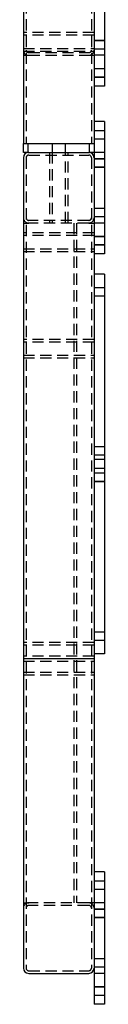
# Model space of a CAD drawing. Header units: millimetres. Extents: x 0 to 841, y 0 to 594.
# Tile 12 of 17: x 370 to 379, y 278 to 390. Entities that reach past the tile are written whole.
import ezdxf

# ---------------------------------------------------------------- set-up
doc = ezdxf.new("R2010")
doc.units = ezdxf.units.MM
doc.linetypes.add('HIDDEN', pattern=[1.905, 1.27, -0.635])
doc.layers.add('TRAIT-FINS', color=9, linetype='Continuous')
doc.layers.add('TRAIT-TIRET', color=2, linetype='HIDDEN')
doc.layers.add('TRAIT-FORT', color=4, linetype='Continuous', lineweight=25)

msp = doc.modelspace()

# ---------------------------------------------------------------- linework, layer by layer
at = {"layer": 'TRAIT-FINS', "lineweight": 18}
for p, q in [((379.12, 387.53), (377.92, 387.53)), ((379.12, 387.53), (377.92, 387.53)), ((377.92, 387.53), (377.92, 386.53)), ((379.12, 386.53), (377.92, 386.53)), ((379.12, 386.53), (377.92, 386.53)), ((379.12, 384.33), (377.92, 384.33)), ((379.12, 384.33), (377.92, 384.33)), ((379.12, 384.33), (377.92, 384.33)), ((379.12, 384.33), (377.92, 384.33)), ((379.12, 384.33), (377.92, 384.33)), ((379.12, 384.33), (377.92, 384.33)), ((379.12, 384.33), (377.92, 384.33)), ((379.12, 384.33), (377.92, 384.33)), ((379.12, 383.33), (377.92, 383.33)), ((379.12, 383.33), (377.92, 383.33)), ((379.12, 383.33), (377.92, 383.33)), ((379.12, 383.33), (377.92, 383.33)), ((379.12, 383.33), (377.92, 383.33)), ((379.12, 383.33), (377.92, 383.33)), ((379.12, 383.33), (377.92, 383.33)), ((379.12, 383.33), (377.92, 383.33)), ((379.12, 377.33), (377.92, 377.33)), ((379.12, 377.33), (377.92, 377.33)), ((379.12, 377.33), (377.92, 377.33)), ((379.12, 377.33), (377.92, 377.33)), ((379.12, 377.33), (377.92, 377.33)), ((379.12, 377.33), (377.92, 377.33)), ((379.12, 377.33), (377.92, 377.33)), ((379.12, 377.33), (377.92, 377.33)), ((379.12, 376.33), (377.92, 376.33)), ((379.12, 376.33), (377.92, 376.33)), ((379.12, 376.33), (377.92, 376.33)), ((379.12, 376.33), (377.92, 376.33)), ((379.12, 376.33), (377.92, 376.33)), ((379.12, 376.33), (377.92, 376.33)), ((379.12, 376.33), (377.92, 376.33)), ((379.12, 376.33), (377.92, 376.33)), ((379.12, 374.13), (377.92, 374.13)), ((379.12, 374.13), (377.92, 374.13)), ((379.12, 374.13), (377.92, 374.13)), ((377.92, 374.13), (377.92, 373.13)), ((379.12, 374.13), (377.92, 374.13)), ((377.92, 374.13), (377.92, 373.13)), ((379.12, 373.13), (377.92, 373.13)), ((379.12, 373.13), (377.92, 373.13)), ((379.12, 373.13), (377.92, 373.13)), ((379.12, 373.13), (377.92, 373.13)), ((379.12, 368.53), (377.92, 368.53)), ((379.12, 368.53), (377.92, 368.53)), ((379.12, 368.53), (377.92, 368.53)), ((377.92, 368.53), (377.92, 367.53)), ((379.12, 368.53), (377.92, 368.53)), ((377.92, 368.53), (377.92, 367.53)), ((379.12, 367.53), (377.92, 367.53)), ((379.12, 367.53), (377.92, 367.53)), ((379.12, 367.53), (377.92, 367.53)), ((379.12, 367.53), (377.92, 367.53)), ((379.12, 365.33), (377.92, 365.33)), ((379.12, 365.33), (377.92, 365.33)), ((379.12, 365.33), (377.92, 365.33)), ((379.12, 365.33), (377.92, 365.33)), ((379.12, 365.33), (377.92, 365.33)), ((379.12, 365.33), (377.92, 365.33)), ((379.12, 365.33), (377.92, 365.33)), ((379.12, 365.33), (377.92, 365.33)), ((379.12, 364.33), (377.92, 364.33)), ((379.12, 364.33), (377.92, 364.33)), ((379.12, 364.33), (377.92, 364.33)), ((379.12, 364.33), (377.92, 364.33)), ((379.12, 364.33), (377.92, 364.33)), ((379.12, 364.33), (377.92, 364.33)), ((379.12, 364.33), (377.92, 364.33)), ((379.12, 364.33), (377.92, 364.33)), ((379.12, 338.53), (377.92, 338.53)), ((377.92, 338.53), (377.92, 337.53)), ((379.12, 338.53), (377.92, 338.53)), ((377.92, 338.53), (377.92, 337.53)), ((379.12, 337.53), (377.92, 337.53)), ((379.12, 337.53), (377.92, 337.53)), ((379.12, 320.53), (377.92, 320.53)), ((377.92, 320.53), (377.92, 319.53)), ((379.12, 320.53), (377.92, 320.53)), ((377.92, 320.53), (377.92, 319.53)), ((379.12, 319.53), (377.92, 319.53)), ((379.12, 319.53), (377.92, 319.53)), ((379.12, 292.33), (377.92, 292.33)), ((379.12, 292.33), (377.92, 292.33)), ((379.12, 292.33), (377.92, 292.33)), ((379.12, 292.33), (377.92, 292.33)), ((379.12, 292.33), (377.92, 292.33)), ((379.12, 292.33), (377.92, 292.33)), ((379.12, 292.33), (377.92, 292.33)), ((379.12, 292.33), (377.92, 292.33)), ((379.12, 291.33), (377.92, 291.33)), ((379.12, 291.33), (377.92, 291.33)), ((379.12, 291.33), (377.92, 291.33)), ((379.12, 291.33), (377.92, 291.33)), ((379.12, 291.33), (377.92, 291.33)), ((379.12, 291.33), (377.92, 291.33)), ((379.12, 291.33), (377.92, 291.33)), ((379.12, 291.33), (377.92, 291.33)), ((379.12, 289.13), (377.92, 289.13)), ((379.12, 289.13), (377.92, 289.13)), ((379.12, 289.13), (377.92, 289.13)), ((377.92, 289.13), (377.92, 288.13)), ((379.12, 289.13), (377.92, 289.13)), ((377.92, 289.13), (377.92, 288.13)), ((379.12, 288.13), (377.92, 288.13)), ((379.12, 288.13), (377.92, 288.13)), ((379.12, 288.13), (377.92, 288.13)), ((379.12, 288.13), (377.92, 288.13)), ((379.12, 283.53), (377.92, 283.53)), ((379.12, 283.53), (377.92, 283.53)), ((379.12, 283.53), (377.92, 283.53)), ((377.92, 283.53), (377.92, 282.53)), ((379.12, 283.53), (377.92, 283.53)), ((377.92, 283.53), (377.92, 282.53)), ((379.12, 282.53), (377.92, 282.53)), ((379.12, 282.53), (377.92, 282.53)), ((379.12, 282.53), (377.92, 282.53)), ((379.12, 282.53), (377.92, 282.53)), ((379.12, 280.33), (377.92, 280.33)), ((379.12, 280.33), (377.92, 280.33)), ((379.12, 280.33), (377.92, 280.33)), ((379.12, 280.33), (377.92, 280.33)), ((379.12, 280.33), (377.92, 280.33)), ((379.12, 280.33), (377.92, 280.33)), ((379.12, 280.33), (377.92, 280.33)), ((379.12, 280.33), (377.92, 280.33)), ((379.12, 279.33), (377.92, 279.33)), ((379.12, 279.33), (377.92, 279.33)), ((379.12, 279.33), (377.92, 279.33)), ((379.12, 279.33), (377.92, 279.33)), ((379.12, 279.33), (377.92, 279.33)), ((379.12, 279.33), (377.92, 279.33)), ((379.12, 279.33), (377.92, 279.33)), ((379.12, 279.33), (377.92, 279.33))]:
    msp.add_line(p, q, dxfattribs=at)
at = {"layer": 'TRAIT-FORT', "lineweight": 25}
for p, q in [((369.92, 544.23), (369.92, 375.83)), ((377.92, 422.13), (377.92, 378.33)), ((379.12, 397.33), (379.12, 382.33)), ((379.12, 382.33), (377.92, 382.33)), ((379.12, 378.33), (377.92, 378.33)), ((377.92, 378.33), (377.92, 363.33)), ((379.12, 378.33), (379.12, 363.33)), ((369.92, 374.83), (369.92, 375.83)), ((369.92, 375.83), (369.93, 375.83)), ((370.42, 374.83), (369.92, 374.83)), ((369.93, 375.83), (370.42, 375.83)), ((370.41, 375.83), (370.42, 375.83)), ((370.42, 375.83), (370.42, 374.83)), ((370.42, 375.83), (377.42, 375.83)), ((370.52, 375.83), (377.32, 375.83)), ((370.52, 374.83), (377.32, 374.83)), ((377.42, 375.83), (377.91, 375.83)), ((377.42, 374.83), (377.42, 375.83)), ((377.42, 375.83), (377.43, 375.83)), ((377.92, 374.83), (377.42, 374.83)), ((377.91, 375.83), (377.92, 375.83)), ((369.92, 374.23), (369.92, 282.43)), ((379.12, 363.33), (377.92, 363.33)), ((377.92, 363.33), (377.92, 361.03)), ((379.12, 361.03), (377.92, 361.03)), ((377.92, 361.03), (377.92, 339.03)), ((379.12, 361.03), (379.12, 339.03)), ((379.12, 339.03), (377.92, 339.03)), ((377.92, 339.03), (377.92, 293.33)), ((379.12, 339.03), (379.12, 318.03)), ((379.12, 318.03), (377.92, 318.03)), ((379.12, 293.33), (377.92, 293.33)), ((377.92, 293.33), (377.92, 278.33)), ((379.12, 293.33), (379.12, 278.33)), ((370.52, 281.83), (377.32, 281.83)), ((379.12, 278.33), (377.92, 278.33))]:
    msp.add_line(p, q, dxfattribs=at)
for centre, start, end in [((370.52, 374.23), 90, 180), ((377.32, 374.23), 0, 90), ((370.52, 282.43), 180, 270), ((377.32, 282.43), 270, 0)]:
    msp.add_arc(centre, 0.6, start, end, dxfattribs=at)
at = {"layer": 'TRAIT-TIRET'}
for p, q in [((370.22, 544.23), (370.22, 375.83)), ((377.62, 544.23), (377.62, 375.83)), ((377.92, 388.41), (369.92, 388.41)), ((370.22, 388.41), (369.92, 388.41)), ((377.92, 388.41), (377.62, 388.41)), ((377.92, 388.11), (369.92, 388.11)), ((379.12, 387.48), (377.92, 387.48)), ((369.92, 386.61), (377.92, 386.61)), ((369.92, 386.31), (377.92, 386.31)), ((369.92, 386.31), (370.23, 386.31)), ((370.52, 386.13), (377.32, 386.13)), ((377.6, 386.31), (377.92, 386.31)), ((377.92, 386.58), (379.12, 386.58)), ((369.92, 385.83), (370.52, 385.83)), ((370.52, 385.83), (377.32, 385.83)), ((377.32, 385.83), (377.92, 385.83)), ((379.12, 385.83), (377.92, 385.83)), ((379.12, 384.28), (377.92, 384.28)), ((377.92, 383.38), (379.12, 383.38)), ((379.12, 377.28), (377.92, 377.28)), ((377.92, 376.38), (379.12, 376.38)), ((370.42, 374.83), (370.52, 374.83)), ((372.87, 374.83), (372.87, 374.53)), ((372.87, 374.83), (372.87, 366.83)), ((373.17, 375.83), (373.17, 374.83)), ((373.17, 374.83), (373.17, 366.83)), ((374.67, 374.83), (374.67, 375.83)), ((374.67, 366.83), (374.67, 374.83)), ((374.97, 374.53), (374.97, 374.83)), ((374.97, 366.83), (374.97, 374.83)), ((377.32, 374.83), (377.42, 374.83)), ((379.12, 374.83), (377.92, 374.83)), ((370.22, 374.23), (370.22, 282.43)), ((370.52, 374.53), (377.32, 374.53)), ((377.62, 374.23), (377.62, 282.43)), ((379.12, 374.08), (377.92, 374.08)), ((377.92, 373.18), (379.12, 373.18)), ((379.12, 368.48), (377.92, 368.48)), ((377.32, 367.13), (370.52, 367.13)), ((372.87, 367.13), (372.87, 366.83)), ((374.97, 366.83), (374.97, 367.13)), ((377.92, 367.58), (379.12, 367.58)), ((369.92, 366.83), (370.52, 366.83)), ((377.32, 366.83), (370.52, 366.83)), ((375.62, 366.83), (375.62, 289.83)), ((375.92, 366.83), (375.92, 289.83)), ((377.32, 366.83), (377.92, 366.83)), ((379.12, 366.83), (377.92, 366.83)), ((377.92, 365.71), (369.92, 365.71)), ((370.22, 365.71), (369.92, 365.71)), ((377.92, 365.41), (369.92, 365.41)), ((377.92, 365.71), (377.62, 365.71)), ((379.12, 365.28), (377.92, 365.28)), ((369.92, 363.91), (377.92, 363.91)), ((369.92, 363.61), (377.92, 363.61)), ((369.92, 363.61), (370.22, 363.61)), ((377.62, 363.61), (377.92, 363.61)), ((377.92, 364.38), (379.12, 364.38)), ((379.12, 359.48), (377.92, 359.48)), ((377.92, 358.58), (379.12, 358.58)), ((377.92, 353.65), (369.92, 353.65)), ((370.22, 353.65), (369.92, 353.65)), ((377.92, 353.65), (377.62, 353.65)), ((377.92, 353.35), (369.92, 353.35)), ((369.92, 351.85), (377.92, 351.85)), ((369.92, 351.55), (377.92, 351.55)), ((369.92, 351.55), (370.22, 351.55)), ((377.62, 351.55), (377.92, 351.55)), ((379.12, 341.48), (377.92, 341.48)), ((377.92, 340.58), (379.12, 340.58)), ((379.12, 340.03), (377.92, 340.03)), ((379.12, 338.48), (377.92, 338.48)), ((377.92, 337.58), (379.12, 337.58)), ((379.12, 320.48), (377.92, 320.48)), ((377.92, 319.31), (369.92, 319.31)), ((370.22, 319.31), (369.92, 319.31)), ((377.92, 319.01), (369.92, 319.01)), ((377.92, 319.31), (377.62, 319.31)), ((377.92, 319.58), (379.12, 319.58)), ((377.92, 317.76), (369.92, 317.76)), ((370.22, 317.76), (369.92, 317.76)), ((369.92, 317.51), (377.92, 317.51)), ((377.92, 317.46), (369.92, 317.46)), ((369.92, 317.21), (377.92, 317.21)), ((369.92, 317.21), (370.22, 317.21)), ((377.92, 317.76), (377.62, 317.76)), ((377.62, 317.21), (377.92, 317.21)), ((369.92, 315.96), (377.92, 315.96)), ((369.92, 315.66), (377.92, 315.66)), ((369.92, 315.66), (370.22, 315.66)), ((377.62, 315.66), (377.92, 315.66)), ((379.12, 292.28), (377.92, 292.28)), ((377.92, 291.38), (379.12, 291.38)), ((369.92, 289.83), (370.52, 289.83)), ((377.32, 289.83), (370.52, 289.83)), ((377.32, 289.53), (370.52, 289.53)), ((377.92, 289.83), (377.32, 289.83)), ((379.12, 289.83), (377.92, 289.83)), ((379.12, 289.08), (377.92, 289.08)), ((377.92, 288.18), (379.12, 288.18)), ((379.12, 283.48), (377.92, 283.48)), ((377.92, 282.58), (379.12, 282.58)), ((370.52, 282.13), (377.32, 282.13)), ((379.12, 281.83), (377.92, 281.83)), ((379.12, 280.28), (377.92, 280.28)), ((377.92, 279.38), (379.12, 279.38))]:
    msp.add_line(p, q, dxfattribs=at)
for centre, radius, start, end in [((370.52, 386.43), 0.6, 180, 270), ((370.52, 386.43), 0.3, 180, 270), ((377.32, 386.43), 0.6, 270, 0), ((377.32, 386.43), 0.3, 270, 0), ((370.52, 374.23), 0.3, 90, 180), ((377.32, 374.23), 0.3, 0, 90), ((370.52, 367.43), 0.6, 180, 270), ((370.52, 367.43), 0.3, 180, 270), ((377.32, 367.43), 0.6, 270, 0), ((377.32, 367.43), 0.3, 270, 0), ((370.52, 289.23), 0.6, 90, 180), ((370.52, 289.23), 0.3, 90, 180), ((377.32, 289.23), 0.6, 0, 90), ((377.32, 289.23), 0.3, 0, 90), ((370.52, 282.43), 0.3, 180, 270), ((377.32, 282.43), 0.3, 270, 0)]:
    msp.add_arc(centre, radius, start, end, dxfattribs=at)

doc.saveas('drawing.dxf')
